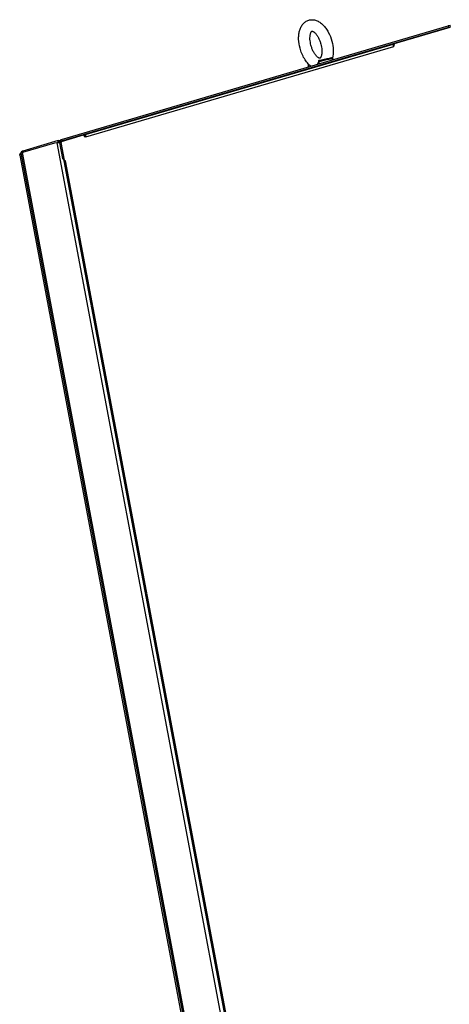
# Paper-space layout '45651_1_3' of a CAD drawing. Header units: millimetres. Extents: x -231 to 594, y 0 to 420.
# Tile 5 of 247: x -231 to -170, y 191 to 330. Entities that reach past the tile are written whole.
import ezdxf

# ---------------------------------------------------------------- set-up
doc = ezdxf.new("R2010")
doc.units = ezdxf.units.MM
doc.header["$LTSCALE"] = 32.67
doc.layers.get('0').update_dxf_attribs({"linetype": 'CONTINUOUS'})
doc.layers.add('02___PRT_ALL_AXES', color=7, linetype='CONTINUOUS')

psp = doc.layouts.new('45651_1_3')

# ---------------------------------------------------------------- linework, layer by layer
at = {"color": 3, "linetype": 'CONTINUOUS'}
for p, q in [((-225.1, 312.83), (-170.59, 328.86)), ((-170.37, 328.66), (-178.24, 326.34)), ((-170.27, 328.94), (-170.59, 328.86)), ((-178.24, 326.34), (-178.32, 325.92)), ((-178.32, 325.92), (-221.73, 313.16)), ((-221.59, 313.6), (-178.37, 326.31)), ((-225.55, 312.69), (-230.55, 311.22)), ((-225.55, 312.69), (-225.29, 312.76)), ((-225.39, 312.47), (-225.34, 312.48)), ((-225.08, 312.59), (-225.15, 312.43)), ((-224.68, 309.92), (-225.15, 312.43)), ((-225.08, 312.59), (-222.02, 313.49)), ((-221.73, 313.16), (-222.02, 313.49)), ((-230.8, 310.96), (-230.65, 311.19)), ((-230.55, 311.22), (-230.65, 311.19)), ((-226.07, 312.34), (-230.61, 311)), ((-225.78, 312.39), (-226.07, 312.34)), ((-225.78, 312.39), (-185, 95.42)), ((-224.91, 310.15), (-225.33, 312.38)), ((-230.99, 310.64), (-230.98, 310.69)), ((-230.99, 310.64), (-190.35, 94.46)), ((-230.98, 310.69), (-230.79, 310.96)), ((-190.1, 94.48), (-230.79, 310.96)), ((-189.92, 94.51), (-230.61, 311)), ((-224.68, 309.87), (-224.91, 310.15)), ((-224.75, 309.91), (-224.74, 309.86)), ((-184.43, 95.53), (-224.71, 309.82)), ((-224.68, 309.92), (-224.53, 309.85)), ((-224.65, 309.83), (-224.67, 309.83)), ((-184.25, 95.56), (-224.53, 309.85))]:
    psp.add_line(p, q, dxfattribs=at)
at = {"color": 7, "linetype": 'CONTINUOUS'}
for p, q in [((-225.05, 312.64), (-170.54, 328.67)), ((-170.54, 328.67), (-170.59, 328.86)), ((-170.22, 328.75), (-170.54, 328.67)), ((-178.37, 325.98), (-178.34, 325.97)), ((-188.67, 323.97), (-188.67, 323.96)), ((-188.67, 323.96), (-188.67, 323.96)), ((-187.24, 324.31), (-187.25, 324.31)), ((-225.5, 312.5), (-225.68, 312.44)), ((-225.5, 312.5), (-225.55, 312.69)), ((-225.37, 312.53), (-225.5, 312.5)), ((-225.1, 312.83), (-225.05, 312.64)), ((-222.02, 313.49), (-221.91, 313.51)), ((-221.91, 313.51), (-221.71, 313.28)), ((-230.65, 311.19), (-230.6, 310.99)), ((-230.55, 311.22), (-230.5, 311.03)), ((-225.33, 312.38), (-225.16, 312.42)), ((-224.74, 310.18), (-225.16, 312.42)), ((-224.74, 310.18), (-224.91, 310.15)), ((-224.74, 310.18), (-224.73, 310.16))]:
    psp.add_line(p, q, dxfattribs=at)
at = {"color": 3, "linetype": 'CONTINUOUS'}
for points in [[(-178.37, 325.98), (-178.37, 325.96), (-178.36, 325.93), (-178.36, 325.91)], [(-221.71, 313.23), (-221.71, 313.21), (-221.7, 313.19), (-221.7, 313.17)]]:
    psp.add_lwpolyline(points, dxfattribs=at)
at = {"color": 7, "linetype": 'CONTINUOUS'}
for centre, radius, start, end in [((-188.64, 323.85), 0.122, 104.9001, 106.1553), ((-193.07, 343.61), 20.15, 286.0576, 286.8229), ((-187.13, 324.37), 0.119, 198.4462, 208.976)]:
    psp.add_arc(centre, radius, start, end, dxfattribs=at)
at = {"color": 3, "linetype": 'CONTINUOUS'}
for centre, radius, start, end in [((-238.3, 380.11), 68.86, 280.4758, 280.6402), ((-239.06, 384.24), 73.07, 280.6282, 280.7866), ((-224.86, 312.47), 0.473, 180.7565, 184.8336), ((-224.87, 312.47), 0.464, 184.8201, 190.625), ((-221.04, 313.35), 0.678, 185.5213, 189.7973), ((-228.82, 303.18), 8.02, 102.9272, 103.6086), ((-223.55, 304.17), 5.77, 101.1824, 101.3393), ((-228.84, 333.08), 23.62, 280.1812, 280.5136)]:
    psp.add_arc(centre, radius, start, end, dxfattribs=at)
at = {"color": 7, "linetype": 'CONTINUOUS'}
for points, knots in [([(-191.49, 325.73), (-191.6, 326.14), (-191.7, 326.76), (-191.68, 327.58), (-191.58, 328.15), (-191.4, 328.67), (-191.12, 329.12), (-190.74, 329.48), (-190.43, 329.63), (-190.26, 329.67)], [0, 0, 0, 0, 0.281615, 0.414751, 0.540745, 0.660086, 0.77481, 0.887549, 1, 1, 1, 1]), ([(-190.26, 329.67), (-190.09, 329.72), (-189.72, 329.77), (-189.18, 329.65), (-188.68, 329.39), (-188.23, 329.01), (-187.83, 328.54), (-187.36, 327.79), (-187.12, 327.15), (-187, 326.71)], [0, 0, 0, 0, 0.111449, 0.223305, 0.337582, 0.457201, 0.584098, 0.718304, 1, 1, 1, 1]), ([(-189.95, 326.14), (-189.98, 326.28), (-190.04, 326.56), (-190.09, 326.97), (-190.09, 327.29), (-190.06, 327.53), (-190.03, 327.68), (-190, 327.81), (-189.96, 327.93), (-189.92, 328.01), (-189.88, 328.07), (-189.85, 328.11), (-189.83, 328.12), (-189.82, 328.13), (-189.82, 328.14), (-189.81, 328.14), (-189.81, 328.14), (-189.81, 328.14)], [0, 0, 0, 0, 0.210262, 0.41111, 0.594868, 0.677826, 0.753342, 0.820254, 0.877387, 0.923662, 0.958376, 0.981555, 0.989124, 0.994323, 0.997588, 0.999319, 1, 1, 1, 1]), ([(-189.81, 328.14), (-189.81, 328.14), (-189.81, 328.14), (-189.8, 328.14), (-189.79, 328.14), (-189.78, 328.14), (-189.76, 328.13), (-189.74, 328.13), (-189.69, 328.11), (-189.63, 328.07), (-189.53, 328.01), (-189.43, 327.93), (-189.32, 327.82), (-189.2, 327.68), (-189.09, 327.53), (-188.98, 327.35), (-188.84, 327.1), (-188.68, 326.75), (-188.59, 326.45), (-188.55, 326.3)], [0, 0, 0, 0, 0.000814, 0.002653, 0.006127, 0.011771, 0.019924, 0.03079, 0.0446, 0.081179, 0.129401, 0.188297, 0.25664, 0.333146, 0.416572, 0.505745, 0.599555, 0.796742, 1, 1, 1, 1]), ([(-187, 326.71), (-186.89, 326.31), (-186.77, 325.52), (-186.83, 324.71), (-186.92, 324.33)], [0, 0, 0, 0, 0.520616, 1, 1, 1, 1]), ([(-189.95, 323.17), (-190.13, 323.31), (-190.48, 323.65), (-190.9, 324.26), (-191.25, 324.96), (-191.42, 325.47), (-191.49, 325.73)], [0, 0, 0, 0, 0.229089, 0.474573, 0.73381, 1, 1, 1, 1]), ([(-188.68, 324.3), (-188.68, 324.3), (-188.69, 324.3), (-188.69, 324.3), (-188.7, 324.3), (-188.71, 324.3), (-188.73, 324.31), (-188.75, 324.31), (-188.8, 324.33), (-188.87, 324.36), (-188.96, 324.43), (-189.06, 324.51), (-189.17, 324.62), (-189.29, 324.76), (-189.4, 324.91), (-189.51, 325.09), (-189.66, 325.34), (-189.81, 325.69), (-189.91, 325.99), (-189.95, 326.14)], [0, 0, 0, 0, 0.000814, 0.002653, 0.006127, 0.011771, 0.019924, 0.03079, 0.0446, 0.081179, 0.129401, 0.188297, 0.25664, 0.333146, 0.416572, 0.505745, 0.599555, 0.796742, 1, 1, 1, 1]), ([(-188.55, 326.3), (-188.51, 326.16), (-188.45, 325.88), (-188.41, 325.47), (-188.41, 325.15), (-188.43, 324.91), (-188.46, 324.76), (-188.49, 324.63), (-188.53, 324.51), (-188.58, 324.43), (-188.62, 324.37), (-188.64, 324.33), (-188.66, 324.31), (-188.67, 324.31), (-188.68, 324.3), (-188.68, 324.3), (-188.68, 324.3), (-188.68, 324.3)], [0, 0, 0, 0, 0.210262, 0.41111, 0.594868, 0.677826, 0.753342, 0.820254, 0.877387, 0.923662, 0.958376, 0.981555, 0.989124, 0.994323, 0.997588, 0.999319, 1, 1, 1, 1]), ([(-189.03, 323.44), (-188.98, 323.5), (-188.9, 323.64), (-188.87, 323.79), (-188.86, 323.87)], [0, 0, 0, 0, 0.501895, 1, 1, 1, 1]), ([(-188.88, 323.48), (-188.85, 323.54), (-188.8, 323.66), (-188.78, 323.79), (-188.77, 323.86)], [0, 0, 0, 0, 0.502215, 1, 1, 1, 1]), ([(-188.86, 323.87), (-188.86, 323.89), (-188.86, 323.93), (-188.84, 323.98), (-188.81, 324.02), (-188.79, 324.03), (-188.77, 324.03)], [0, 0, 0, 0, 0.333171, 0.610494, 0.822833, 1, 1, 1, 1]), ([(-188.77, 323.86), (-188.78, 323.86), (-188.81, 323.86), (-188.84, 323.86), (-188.86, 323.87)], [0, 0, 0, 0, 0.277868, 1, 1, 1, 1]), ([(-188.77, 323.86), (-188.65, 323.89), (-188.42, 323.95), (-188.07, 324.04), (-187.75, 324.12), (-187.5, 324.18), (-187.33, 324.22), (-187.21, 324.24), (-187.11, 324.26), (-187.03, 324.27), (-186.97, 324.28), (-186.92, 324.29), (-186.89, 324.29), (-186.87, 324.29), (-186.87, 324.29), (-186.87, 324.29)], [0, 0, 0, 0, 0.189061, 0.373407, 0.545274, 0.697403, 0.764022, 0.823385, 0.874874, 0.917956, 0.952191, 0.977261, 0.99301, 0.997472, 1, 1, 1, 1]), ([(-188.77, 324.03), (-188.68, 324.04), (-188.49, 324.05), (-188.31, 324.07), (-188.22, 324.08)], [0, 0, 0, 0, 0.502739, 1, 1, 1, 1]), ([(-188.67, 323.96), (-188.69, 323.96), (-188.74, 323.97), (-188.77, 324.01), (-188.77, 324.03)], [0, 0, 0, 0, 0.477375, 1, 1, 1, 1]), ([(-188.77, 323.86), (-188.77, 323.88), (-188.74, 323.93), (-188.7, 323.96), (-188.67, 323.96)], [0, 0, 0, 0, 0.543929, 1, 1, 1, 1]), ([(-187.25, 324.31), (-187.45, 324.27), (-187.93, 324.16), (-188.4, 324.04), (-188.67, 323.97)], [0, 0, 0, 0, 0.430769, 1, 1, 1, 1]), ([(-186.87, 324.29), (-186.88, 324.31), (-186.91, 324.34), (-186.97, 324.35), (-187, 324.35), (-187.05, 324.34), (-187.13, 324.33), (-187.2, 324.32), (-187.24, 324.31)], [0, 0, 0, 0, 0.205887, 0.310374, 0.389559, 0.476588, 0.70072, 1, 1, 1, 1]), ([(-187.24, 324.33), (-187.23, 324.33), (-187.21, 324.34), (-187.19, 324.33), (-187.18, 324.32)], [0, 0, 0, 0, 0.481842, 1, 1, 1, 1]), ([(-190.28, 323.47), (-190.29, 323.47), (-190.32, 323.45), (-190.35, 323.41), (-190.35, 323.38), (-190.35, 323.36)], [0, 0, 0, 0, 0.313477, 0.586546, 1, 1, 1, 1]), ([(-190.35, 323.36), (-190.35, 323.36), (-190.34, 323.37), (-190.32, 323.39), (-190.28, 323.4), (-190.25, 323.42), (-190.23, 323.42)], [0, 0, 0, 0, 0.085257, 0.277649, 0.583028, 1, 1, 1, 1]), ([(-190.05, 323.25), (-190.04, 323.24), (-190.03, 323.21), (-190, 323.18), (-189.99, 323.16)], [0, 0, 0, 0, 0.257685, 1, 1, 1, 1]), ([(-225.16, 312.51), (-225.16, 312.51), (-225.15, 312.49), (-225.15, 312.48), (-225.14, 312.48)], [0, 0, 0, 0, 0.468665, 1, 1, 1, 1]), ([(-225.14, 312.48), (-225.14, 312.47), (-225.14, 312.47), (-225.13, 312.46), (-225.13, 312.46)], [0, 0, 0, 0, 0.481485, 1, 1, 1, 1])]:
    psp.add_open_spline(points, degree=3, knots=knots, dxfattribs=at)
at = {"color": 3, "linetype": 'CONTINUOUS'}
for points, knots in [([(-178.25, 326.34), (-178.3, 326.33), (-178.36, 326.25), (-178.37, 326.17), (-178.38, 326.14)], [0, 0, 0, 0, 0.684657, 1, 1, 1, 1]), ([(-178.38, 326.14), (-178.38, 326.14), (-178.38, 326.12), (-178.38, 326.11), (-178.38, 326.1)], [0, 0, 0, 0, 0.49327, 1, 1, 1, 1]), ([(-225.32, 312.58), (-225.33, 312.56), (-225.33, 312.52), (-225.34, 312.48), (-225.34, 312.46)], [0, 0, 0, 0, 0.496582, 1, 1, 1, 1]), ([(-225.1, 312.83), (-225.11, 312.83), (-225.14, 312.82), (-225.17, 312.8), (-225.19, 312.79)], [0, 0, 0, 0, 0.495289, 1, 1, 1, 1]), ([(-221.59, 313.6), (-221.64, 313.59), (-221.7, 313.51), (-221.71, 313.43), (-221.72, 313.4)], [0, 0, 0, 0, 0.68616, 1, 1, 1, 1]), ([(-230.89, 310.87), (-230.88, 310.88), (-230.87, 310.9), (-230.85, 310.91), (-230.84, 310.91)], [0, 0, 0, 0, 0.515551, 1, 1, 1, 1]), ([(-230.77, 310.97), (-230.78, 310.96), (-230.78, 310.96), (-230.79, 310.96), (-230.79, 310.96)], [0, 0, 0, 0, 0.686608, 1, 1, 1, 1]), ([(-230.71, 310.98), (-230.72, 310.98), (-230.74, 310.97), (-230.76, 310.97), (-230.77, 310.97)], [0, 0, 0, 0, 0.568726, 1, 1, 1, 1]), ([(-224.68, 309.83), (-224.69, 309.83), (-224.7, 309.82), (-224.71, 309.82), (-224.71, 309.82)], [0, 0, 0, 0, 0.74275, 1, 1, 1, 1]), ([(-224.71, 309.82), (-224.71, 309.82), (-224.69, 309.83), (-224.68, 309.83), (-224.67, 309.83)], [0, 0, 0, 0, 0.253237, 1, 1, 1, 1])]:
    psp.add_open_spline(points, degree=3, knots=knots, dxfattribs=at)
for points in [[(-178.38, 326.1), (-178.38, 326.06), (-178.38, 326.02), (-178.37, 325.98)], [(-225.19, 312.79), (-225.25, 312.74), (-225.3, 312.66), (-225.32, 312.58)], [(-221.72, 313.4), (-221.72, 313.36), (-221.72, 313.32), (-221.72, 313.28)], [(-230.93, 310.76), (-230.93, 310.8), (-230.92, 310.84), (-230.89, 310.87)]]:
    psp.add_open_spline(points, degree=3, dxfattribs=at)
at = {"color": 7, "linetype": 'CONTINUOUS'}
psp.add_open_spline([(-225.05, 312.64), (-225.1, 312.62), (-225.17, 312.57), (-225.16, 312.51)], degree=3, dxfattribs=at)
at = {"layer": '02___PRT_ALL_AXES', "color": 7, "linetype": 'CONTINUOUS'}
for p, q in [((-186.87, 324.29), (-186.78, 324.1)), ((-190.35, 323.36), (-190.33, 323.06))]:
    psp.add_line(p, q, dxfattribs=at)

doc.saveas('drawing.dxf')
